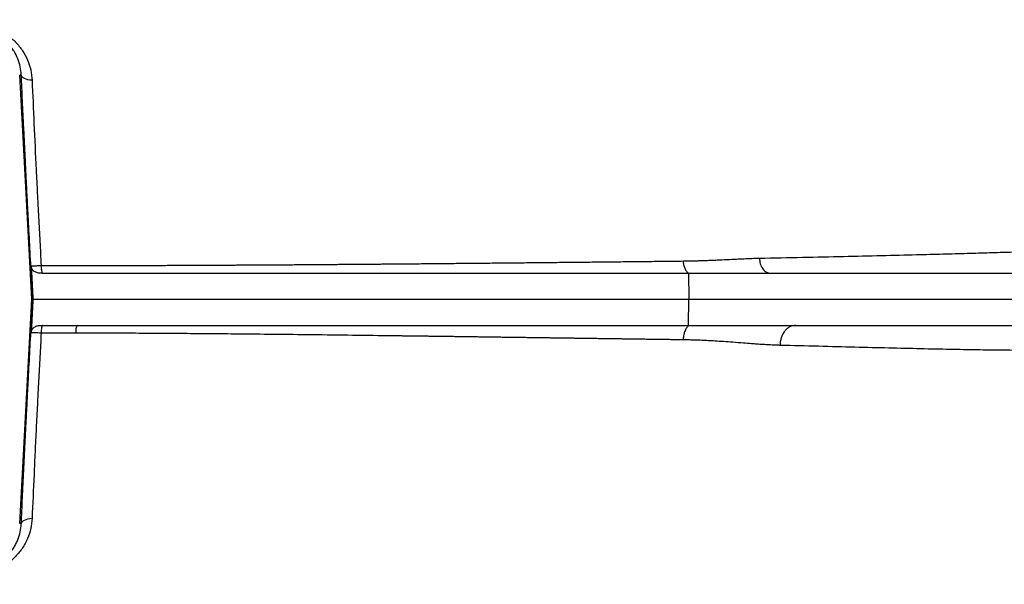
# Model space of a CAD drawing. Header units: millimetres. Extents: x 762 to 3564, y 267 to 3578.
# Tile 5 of 22: x 1467 to 1844, y 558 to 774. Entities that reach past the tile are written whole.
import ezdxf

# ---------------------------------------------------------------- set-up
doc = ezdxf.new("R2010")
doc.units = ezdxf.units.MM

msp = doc.modelspace()

# ---------------------------------------------------------------- linework, layer by layer
at = {"color": 7, "linetype": 'Continuous', "lineweight": 25}
for p, q in [((1467.79, 753.33), (1467.19, 753.29)), ((1471.81, 667.47), (1467.19, 753.29)), ((1475.93, 677.57), (1476.04, 677.47)), ((1723.35, 677.47), (1723.46, 667.47)), ((1754.04, 677.66), (1754.8, 677.47)), ((1754.8, 677.47), (2317.14, 677.47)), ((1467.19, 581.65), (1471.81, 667.47)), ((1472.15, 667.47), (1471.81, 667.47)), ((1723.35, 657.47), (1723.46, 667.47)), ((1723.46, 667.47), (2392.87, 667.47)), ((1764.26, 657.47), (2317.16, 657.47)), ((1467.79, 581.61), (1467.19, 581.65))]:
    msp.add_line(p, q, dxfattribs=at)
at = {"color": 7, "linetype": 'Continuous', "lineweight": 25, "flags": 128}
for points in [[(1471.93, 751.26), (1471.11, 751.33), (1470.34, 751.47), (1469.64, 751.67), (1469.03, 751.92), (1468.52, 752.22), (1468.14, 752.57), (1467.9, 752.94), (1467.79, 753.33)], [(1467.79, 581.61), (1467.9, 582), (1468.15, 582.38), (1468.53, 582.72), (1469.03, 583.02), (1469.64, 583.28), (1470.34, 583.47), (1471.12, 583.61), (1471.94, 583.68)]]:
    msp.add_lwpolyline(points, dxfattribs=at)
at = {"color": 7, "linetype": 'Continuous', "lineweight": 25}
for points, knots in [([(1880.43, 686.97), (1880.36, 688.5), (1880.17, 692.79), (1879.7, 699.62), (1879.07, 707.2), (1878.37, 714.1), (1877.64, 720.35), (1876.86, 726.37), (1876.03, 732.1), (1875.19, 737.4), (1874.42, 741.86), (1873.66, 746.07), (1872.88, 750.12), (1872.09, 754.1), (1871.2, 757.59), (1870.25, 760.75), (1869.25, 763.63), (1867.94, 767.02), (1866.29, 770.73), (1864.3, 774.55), (1862.51, 777.6), (1860.73, 780.36), (1858.73, 783.23), (1856.27, 786.36), (1853.8, 789.19), (1851.79, 791.28), (1850.22, 792.8), (1848.95, 793.95), (1847.94, 794.78), (1846.86, 795.62), (1845.32, 796.81), (1843.53, 798.14), (1841.96, 799.28), (1840.31, 800.43), (1838.52, 801.65), (1837.26, 802.42), (1836.84, 802.68)], [0, 0, 0, 0, 0.032172, 0.089753, 0.143065, 0.191228, 0.234869, 0.274846, 0.318256, 0.356021, 0.3871, 0.413218, 0.446298, 0.474269, 0.499743, 0.523253, 0.545054, 0.565327, 0.601844, 0.633502, 0.660491, 0.679831, 0.70557, 0.735854, 0.764767, 0.793672, 0.81643, 0.84079, 0.86724, 0.893098, 0.921924, 0.945659, 0.956405, 0.966908, 0.988822, 1, 1, 1, 1]), ([(1449.87, 772.87), (1451.38, 772.8), (1452.87, 772.58), (1454.7, 772.15), (1455.06, 772.05), (1455.79, 771.84), (1456.15, 771.72), (1457.22, 771.35), (1457.91, 771.08), (1459.26, 770.47), (1459.92, 770.13), (1461.19, 769.4), (1461.81, 769.01), (1463.58, 767.75), (1464.66, 766.83), (1466.13, 765.32), (1466.59, 764.79), (1467.46, 763.71), (1467.87, 763.16), (1469, 761.46), (1469.64, 760.27), (1470.7, 757.78), (1471.11, 756.51), (1471.7, 753.92), (1471.88, 752.6), (1471.93, 751.26)], [0, 0, 0, 0, 0.125, 0.125, 0.15625, 0.15625, 0.1875, 0.1875, 0.25, 0.25, 0.3125, 0.3125, 0.375, 0.375, 0.5, 0.5, 0.5625, 0.5625, 0.625, 0.625, 0.75, 0.75, 0.875, 0.875, 1, 1, 1, 1]), ([(1467.79, 753.33), (1467.75, 754.39), (1467.61, 755.43), (1467.17, 757.48), (1466.86, 758.49), (1466.07, 760.48), (1465.58, 761.44), (1464.73, 762.82), (1464.42, 763.27), (1463.76, 764.15), (1463.4, 764.58), (1462.27, 765.84), (1461.44, 766.62), (1460.03, 767.69), (1459.54, 768.03), (1458.52, 768.66), (1457.99, 768.96), (1456.89, 769.5), (1456.32, 769.74), (1455.44, 770.07), (1455.14, 770.18), (1454.53, 770.37), (1454.23, 770.46), (1452.7, 770.85), (1451.45, 771.05), (1450.18, 771.11)], [0, 0, 0, 0, 0.125, 0.125, 0.25, 0.25, 0.375, 0.375, 0.4375, 0.4375, 0.5, 0.5, 0.625, 0.625, 0.6875, 0.6875, 0.75, 0.75, 0.8125, 0.8125, 0.84375, 0.84375, 0.875, 0.875, 1, 1, 1, 1]), ([(1472.15, 667.47), (1471.95, 671.17), (1471.75, 674.87), (1471.36, 682.26), (1471.16, 685.95), (1470.77, 693.34), (1470.57, 697.03), (1470.33, 701.64), (1470.28, 702.56), (1470.18, 704.41), (1470.13, 705.33), (1469.99, 708.09), (1469.89, 709.93), (1469.42, 719.06), (1469.07, 726.18), (1468.57, 736.57), (1468.4, 739.99), (1468.09, 746.73), (1467.94, 750.05), (1467.79, 753.33)], [0, 0, 0, 0, 0.125, 0.125, 0.25, 0.25, 0.375, 0.375, 0.40625, 0.40625, 0.4375, 0.4375, 0.5, 0.5, 0.75, 0.75, 0.875, 0.875, 1, 1, 1, 1]), ([(1471.93, 751.26), (1472.16, 745.83), (1472.4, 740.26), (1472.92, 728.85), (1473.2, 723.01), (1473.64, 714.05), (1473.79, 711.03), (1473.98, 707.21), (1474.02, 706.45), (1474.1, 704.92), (1474.14, 704.15), (1474.26, 701.86), (1474.34, 700.32), (1474.59, 695.73), (1474.75, 692.66), (1475.07, 686.52), (1475.24, 683.45), (1475.4, 680.38)], [0, 0, 0, 0, 0.25, 0.25, 0.5, 0.5, 0.625, 0.625, 0.65625, 0.65625, 0.6875, 0.6875, 0.75, 0.75, 0.875, 0.875, 1, 1, 1, 1]), ([(1721.29, 682.14), (1721.76, 682.14), (1722.72, 682.16), (1724.18, 682.18), (1725.71, 682.22), (1727.31, 682.27), (1728.96, 682.32), (1730.67, 682.38), (1732.44, 682.45), (1734.28, 682.53), (1736.79, 682.64), (1739.49, 682.77), (1741.89, 682.89), (1743.9, 682.99), (1745.91, 683.07), (1748.28, 683.16), (1749.76, 683.19), (1750.46, 683.21)], [0, 0, 0, 0, 0.046411, 0.095086, 0.146026, 0.199231, 0.254701, 0.312436, 0.372436, 0.434702, 0.499234, 0.63027, 0.713662, 0.749418, 0.841419, 0.924945, 1, 1, 1, 1]), ([(1471.57, 680.3), (1471.67, 680.3), (1471.84, 680.3), (1472.18, 680.3), (1472.31, 680.31), (1472.6, 680.31), (1472.76, 680.31), (1473.09, 680.32), (1473.27, 680.33), (1473.66, 680.34), (1473.86, 680.34), (1474.49, 680.36), (1474.93, 680.37), (1475.4, 680.38)], [0, 0, 0, 0, 0.25, 0.25, 0.375, 0.375, 0.5, 0.5, 0.625, 0.625, 0.75, 0.75, 1, 1, 1, 1]), ([(1471.57, 680.3), (1471.63, 679.36), (1471.68, 678.41), (1471.73, 677.47), (1471.82, 675.8), (1471.91, 674.14), (1472, 672.47), (1472.09, 670.8), (1472.17, 669.14), (1472.25, 667.47)], [-0.00283607, -0.00283607, -0.00283607, -0.00283607, 0, 0, 0, 0.005007, 0.005007, 0.005007, 0.01001403, 0.01001403, 0.01001403, 0.01001403]), ([(1475.82, 677.47), (1475.34, 677.47), (1474.87, 677.47), (1474.17, 677.56), (1473.93, 677.61), (1473.48, 677.75), (1473.26, 677.84), (1472.85, 678.08), (1472.65, 678.22), (1472.39, 678.46), (1472.31, 678.55), (1472.15, 678.74), (1472.08, 678.83), (1471.89, 679.14), (1471.78, 679.35), (1471.63, 679.82), (1471.59, 680.06), (1471.57, 680.3)], [0, 0, 0, 0, 0.25, 0.25, 0.375, 0.375, 0.5, 0.5, 0.625, 0.625, 0.6875, 0.6875, 0.75, 0.75, 0.875, 0.875, 1, 1, 1, 1]), ([(1475.4, 680.38), (1476.1, 680.38), (1477.5, 680.38), (1479.6, 680.38), (1481.71, 680.38), (1483.83, 680.39), (1485.95, 680.39), (1488.08, 680.39), (1490.22, 680.39), (1492.36, 680.39), (1494.51, 680.4), (1496.67, 680.4), (1498.83, 680.41), (1501, 680.41), (1503.18, 680.41), (1505.36, 680.42), (1507.55, 680.42), (1509.74, 680.43), (1511.95, 680.44), (1514.15, 680.44), (1516.37, 680.45), (1518.59, 680.46), (1520.82, 680.46), (1523.05, 680.47), (1525.29, 680.48), (1527.53, 680.49), (1529.78, 680.5), (1532.03, 680.51), (1534.29, 680.52), (1536.56, 680.53), (1538.83, 680.54), (1541.11, 680.55), (1543.39, 680.56), (1545.67, 680.57), (1547.96, 680.59), (1550.26, 680.6), (1552.56, 680.61), (1554.87, 680.62), (1557.17, 680.64), (1559.49, 680.65), (1561.81, 680.67), (1564.13, 680.68), (1566.46, 680.69), (1568.79, 680.71), (1571.12, 680.72), (1573.46, 680.74), (1575.8, 680.76), (1578.15, 680.77), (1580.49, 680.79), (1582.85, 680.81), (1585.2, 680.82), (1587.56, 680.84), (1589.92, 680.86), (1592.28, 680.88), (1594.65, 680.89), (1597.02, 680.91), (1599.39, 680.93), (1601.76, 680.95), (1604.14, 680.97), (1606.73, 680.99), (1609.55, 681.01), (1612.59, 681.04), (1615.65, 681.07), (1618.73, 681.09), (1621.83, 681.12), (1624.95, 681.15), (1628.09, 681.18), (1631.25, 681.21), (1634.42, 681.24), (1637.62, 681.27), (1640.83, 681.3), (1644.05, 681.33), (1647.3, 681.36), (1650.55, 681.39), (1653.83, 681.42), (1657.11, 681.46), (1660.41, 681.49), (1663.72, 681.52), (1667.05, 681.56), (1670.39, 681.59), (1673.73, 681.62), (1677.09, 681.66), (1680.46, 681.69), (1683.83, 681.73), (1687.21, 681.76), (1690.6, 681.8), (1694, 681.84), (1697.4, 681.87), (1700.81, 681.91), (1704.22, 681.95), (1707.63, 681.98), (1711.05, 682.02), (1714.46, 682.06), (1717.88, 682.1), (1720.15, 682.12), (1721.29, 682.14)], [0, 0, 0, 0, 0.007663, 0.015358, 0.023087, 0.030849, 0.038643, 0.046471, 0.054332, 0.062226, 0.070154, 0.078114, 0.086108, 0.094134, 0.102194, 0.110287, 0.118414, 0.126574, 0.134767, 0.142993, 0.151252, 0.159545, 0.167872, 0.176232, 0.184625, 0.193052, 0.201512, 0.210006, 0.218533, 0.227094, 0.235688, 0.244316, 0.252977, 0.261671, 0.270399, 0.27916, 0.287955, 0.296782, 0.305643, 0.314538, 0.323465, 0.332425, 0.341419, 0.350445, 0.359504, 0.368597, 0.377722, 0.38688, 0.396071, 0.405295, 0.414551, 0.42384, 0.433162, 0.442517, 0.451905, 0.461325, 0.470779, 0.480265, 0.489784, 0.499335, 0.511494, 0.523779, 0.536191, 0.548729, 0.561394, 0.574185, 0.587103, 0.600148, 0.613319, 0.626617, 0.64004, 0.653591, 0.667268, 0.681071, 0.695, 0.709055, 0.723237, 0.737544, 0.751978, 0.766537, 0.781222, 0.796034, 0.81097, 0.826033, 0.841221, 0.856535, 0.871974, 0.887539, 0.903229, 0.919044, 0.934985, 0.951051, 0.967242, 0.983559, 1, 1, 1, 1]), ([(1721.29, 682.14), (1721.3, 681.67), (1721.35, 681.19), (1721.55, 680.25), (1721.69, 679.79), (1722.06, 678.95), (1722.29, 678.57), (1722.79, 677.93), (1723.06, 677.67), (1723.35, 677.47)], [0, 0, 0, 0, 0.25, 0.25, 0.5, 0.5, 0.75, 0.75, 1, 1, 1, 1]), ([(1476.04, 677.47), (1522.31, 677.47), (1566.25, 677.47), (1618.32, 677.47), (1628.59, 677.47), (1643.78, 677.47), (1648.8, 677.47), (1658.7, 677.47), (1663.59, 677.47), (1687.72, 677.47), (1706.03, 677.47), (1723.35, 677.47)], [0, 0, 0, 0, 0.5, 0.5, 0.625, 0.625, 0.6875, 0.6875, 0.75, 0.75, 1, 1, 1, 1]), ([(1467.79, 581.61), (1467.94, 584.89), (1468.09, 588.21), (1468.4, 594.96), (1468.57, 598.38), (1468.9, 605.33), (1469.08, 608.86), (1469.34, 614.22), (1469.43, 616.02), (1469.62, 619.65), (1469.71, 621.48), (1469.9, 625.14), (1470, 626.98), (1470.14, 629.73), (1470.19, 630.65), (1470.28, 632.49), (1470.33, 633.4), (1470.58, 638), (1470.77, 641.68), (1471.16, 649.04), (1471.36, 652.72), (1471.75, 660.09), (1471.95, 663.78), (1472.15, 667.47)], [0, 0, 0, 0, 0.125, 0.125, 0.25, 0.25, 0.375, 0.375, 0.4375, 0.4375, 0.5, 0.5, 0.5625, 0.5625, 0.59375, 0.59375, 0.625, 0.625, 0.75, 0.75, 0.875, 0.875, 1, 1, 1, 1]), ([(1472.25, 667.47), (1472.17, 665.8), (1472.09, 664.14), (1472, 662.47), (1471.91, 660.8), (1471.82, 659.14), (1471.73, 657.47), (1471.68, 656.53), (1471.63, 655.58), (1471.57, 654.64)], [0, 0, 0, 0, 0.00500701, 0.00500701, 0.00500701, 0.01001404, 0.01001404, 0.01001404, 0.01284997, 0.01284997, 0.01284997, 0.01284997]), ([(1472.25, 667.47), (1501.12, 667.47), (1529.51, 667.47), (1618.21, 667.47), (1674.96, 667.47), (1723.46, 667.47)], [0.82638077, 0.82638077, 0.82638077, 0.82638077, 0.85193206, 0.85193206, 0.90872632, 0.90872632, 0.90872632, 0.90872632]), ([(1471.57, 654.64), (1471.59, 654.88), (1471.63, 655.12), (1471.78, 655.58), (1471.88, 655.8), (1472.14, 656.2), (1472.3, 656.39), (1472.65, 656.72), (1472.84, 656.86), (1473.26, 657.09), (1473.48, 657.19), (1473.93, 657.33), (1474.16, 657.38), (1474.86, 657.47), (1475.33, 657.47), (1475.81, 657.47)], [0, 0, 0, 0, 0.125, 0.125, 0.25, 0.25, 0.375, 0.375, 0.5, 0.5, 0.625, 0.625, 0.75, 0.75, 1, 1, 1, 1]), ([(1476.04, 657.47), (1475.96, 657.47), (1475.88, 657.41), (1475.73, 657.13), (1475.66, 656.9), (1475.53, 656.34), (1475.49, 656), (1475.42, 655.28), (1475.41, 654.91), (1475.4, 654.56)], [0, 0, 0, 0, 0.25, 0.25, 0.5, 0.5, 0.75, 0.75, 1, 1, 1, 1]), ([(1489.32, 657.47), (1489.24, 657.47), (1489.15, 657.41), (1488.98, 657.12), (1488.9, 656.9), (1488.76, 656.33), (1488.7, 655.99), (1488.63, 655.27), (1488.61, 654.89), (1488.61, 654.54)], [0, 0, 0, 0, 0.25, 0.25, 0.5, 0.5, 0.75, 0.75, 1, 1, 1, 1]), ([(1489.32, 657.47), (1512.29, 657.47), (1534.91, 657.47), (1618.13, 657.47), (1674.86, 657.47), (1723.35, 657.47)], [0.83144573, 0.83144573, 0.83144573, 0.83144573, 0.85193206, 0.85193206, 0.90872632, 0.90872632, 0.90872632, 0.90872632]), ([(1723.35, 657.47), (1723.05, 657.18), (1722.77, 656.83), (1722.27, 656.03), (1722.04, 655.58), (1721.67, 654.6), (1721.53, 654.08), (1721.33, 653.03), (1721.28, 652.49), (1721.27, 651.96)], [0, 0, 0, 0, 0.25, 0.25, 0.5, 0.5, 0.75, 0.75, 1, 1, 1, 1]), ([(1764.26, 657.47), (1763.92, 657.47), (1763.57, 657.43), (1762.85, 657.26), (1762.49, 657.12), (1761.78, 656.76), (1761.43, 656.52), (1760.77, 655.96), (1760.46, 655.63), (1759.89, 654.89), (1759.63, 654.49), (1759.18, 653.62), (1759, 653.16), (1758.69, 652.22), (1758.58, 651.74), (1758.42, 650.79), (1758.38, 650.32), (1758.36, 649.86)], [0, 0, 0, 0, 0.125, 0.125, 0.25, 0.25, 0.375, 0.375, 0.5, 0.5, 0.625, 0.625, 0.75, 0.75, 0.875, 0.875, 1, 1, 1, 1]), ([(1475.4, 654.56), (1474.93, 654.57), (1474.49, 654.58), (1473.86, 654.6), (1473.66, 654.61), (1473.27, 654.61), (1473.09, 654.62), (1472.76, 654.63), (1472.6, 654.63), (1472.31, 654.63), (1472.18, 654.64), (1471.84, 654.64), (1471.67, 654.64), (1471.57, 654.64)], [0, 0, 0, 0, 0.25, 0.25, 0.375, 0.375, 0.5, 0.5, 0.625, 0.625, 0.75, 0.75, 1, 1, 1, 1]), ([(1475.4, 654.56), (1475.24, 651.51), (1475.08, 648.46), (1474.75, 642.37), (1474.59, 639.32), (1474.35, 634.76), (1474.27, 633.24), (1474.15, 630.96), (1474.11, 630.2), (1474.03, 628.68), (1473.99, 627.92), (1473.8, 624.13), (1473.65, 621.1), (1473.43, 616.59), (1473.36, 615.1), (1473.21, 612.11), (1473.14, 610.63), (1472.93, 606.19), (1472.8, 603.28), (1472.4, 594.67), (1472.16, 589.09), (1471.94, 583.68)], [0, 0, 0, 0, 0.125, 0.125, 0.25, 0.25, 0.3125, 0.3125, 0.34375, 0.34375, 0.375, 0.375, 0.5, 0.5, 0.5625, 0.5625, 0.625, 0.625, 0.75, 0.75, 1, 1, 1, 1]), ([(1488.61, 654.54), (1487.87, 654.55), (1486.39, 654.55), (1484.18, 654.55), (1481.97, 654.55), (1479.77, 654.56), (1477.59, 654.56), (1476.13, 654.56), (1475.4, 654.56)], [0, 0, 0, 0, 0.168845, 0.336818, 0.50392, 0.67015, 0.83551, 1, 1, 1, 1]), ([(1721.27, 651.96), (1720.69, 651.97), (1719.55, 651.98), (1717.83, 652.01), (1716.11, 652.03), (1714.39, 652.05), (1712.67, 652.08), (1710.95, 652.1), (1709.23, 652.13), (1707.51, 652.15), (1705.79, 652.17), (1704.08, 652.2), (1702.36, 652.22), (1700.65, 652.25), (1698.94, 652.27), (1697.22, 652.29), (1695.51, 652.32), (1693.81, 652.34), (1692.1, 652.36), (1690.39, 652.39), (1688.69, 652.41), (1686.99, 652.44), (1685.29, 652.46), (1683.59, 652.48), (1681.9, 652.51), (1680.21, 652.53), (1678.52, 652.55), (1676.83, 652.58), (1675.15, 652.6), (1673.47, 652.62), (1671.79, 652.65), (1670.11, 652.67), (1668.44, 652.69), (1666.77, 652.72), (1665.11, 652.74), (1663.44, 652.76), (1661.78, 652.79), (1660.13, 652.81), (1658.48, 652.83), (1656.83, 652.85), (1655.18, 652.88), (1653.54, 652.9), (1651.91, 652.92), (1650.27, 652.95), (1648.64, 652.97), (1647.02, 652.99), (1645.4, 653.01), (1643.78, 653.03), (1642.17, 653.06), (1640.56, 653.08), (1638.96, 653.1), (1637.36, 653.12), (1635.77, 653.14), (1634.18, 653.17), (1632.6, 653.19), (1631.02, 653.21), (1629.44, 653.23), (1627.87, 653.25), (1626.31, 653.27), (1624.75, 653.29), (1623.2, 653.31), (1621.65, 653.33), (1620.1, 653.35), (1618.57, 653.37), (1617.03, 653.39), (1615.51, 653.41), (1613.98, 653.43), (1607.7, 653.52), (1596.82, 653.66), (1581.41, 653.84), (1566.59, 654.01), (1555.1, 654.13), (1546.82, 654.2), (1541.58, 654.25), (1536.41, 654.29), (1531.3, 654.33), (1526.26, 654.37), (1521.3, 654.4), (1516.41, 654.43), (1511.59, 654.46), (1506.84, 654.48), (1502.18, 654.5), (1497.59, 654.52), (1493.08, 654.53), (1490.09, 654.54), (1488.61, 654.54)], [0, 0, 0, 0, 0.008719, 0.017403, 0.026053, 0.034668, 0.043249, 0.051795, 0.060306, 0.068783, 0.077225, 0.085632, 0.094005, 0.102343, 0.110646, 0.118915, 0.127149, 0.135348, 0.143513, 0.151643, 0.159738, 0.167798, 0.175824, 0.183815, 0.191771, 0.199692, 0.207579, 0.215431, 0.223248, 0.23103, 0.238777, 0.24649, 0.254168, 0.261811, 0.269419, 0.276992, 0.284531, 0.292035, 0.299503, 0.306937, 0.314336, 0.3217, 0.329029, 0.336324, 0.343583, 0.350807, 0.357997, 0.365151, 0.372271, 0.379356, 0.386405, 0.39342, 0.4004, 0.407344, 0.414254, 0.421129, 0.427969, 0.434774, 0.441543, 0.448278, 0.454978, 0.461643, 0.468272, 0.474867, 0.481427, 0.487951, 0.494441, 0.500896, 0.568162, 0.632124, 0.692779, 0.75012, 0.771414, 0.792362, 0.812965, 0.833222, 0.853133, 0.872698, 0.891918, 0.910792, 0.929322, 0.947508, 0.965349, 0.982846, 1, 1, 1, 1]), ([(1758.36, 649.86), (1758.04, 649.87), (1757.38, 649.89), (1756.36, 649.93), (1755.3, 649.98), (1754.21, 650.03), (1753.07, 650.09), (1751.89, 650.16), (1750.67, 650.24), (1749.19, 650.34), (1747.11, 650.49), (1744.06, 650.72), (1740.47, 651), (1736.84, 651.26), (1733.71, 651.47), (1730.95, 651.64), (1728.43, 651.76), (1726.01, 651.85), (1723.63, 651.92), (1722.05, 651.95), (1721.27, 651.96)], [0, 0, 0, 0, 0.027661, 0.056377, 0.086147, 0.116973, 0.148855, 0.181793, 0.215788, 0.25084, 0.304755, 0.38819, 0.50115, 0.597298, 0.680535, 0.750862, 0.815373, 0.878398, 0.939939, 1, 1, 1, 1]), ([(1477.4, 518.89), (1478.74, 518.91), (1485.43, 519.01), (1497.56, 519.17), (1511.8, 519.36), (1524.25, 519.52), (1534.82, 519.66), (1545.17, 519.79), (1554.94, 519.91), (1563.78, 520.02), (1571.66, 520.12), (1578.58, 520.2), (1584.57, 520.27), (1589.64, 520.33), (1593.59, 520.38), (1596.57, 520.41), (1598.85, 520.44), (1601.12, 520.47), (1603.72, 520.5), (1607.38, 520.54), (1612.27, 520.6), (1618.53, 520.67), (1625.74, 520.75), (1633.85, 520.83), (1642.08, 520.92), (1650.29, 521.01), (1658.13, 521.08), (1665.93, 521.16), (1673.46, 521.23), (1682.7, 521.32), (1693.35, 521.41), (1705.05, 521.51), (1715.7, 521.59), (1725.35, 521.66), (1734.05, 521.71), (1743.67, 521.78), (1754.09, 521.84), (1765.02, 521.9), (1774.81, 521.96), (1782.08, 522), (1787.35, 522.04), (1791.08, 522.06), (1794.62, 522.09), (1798.14, 522.12), (1801.62, 522.16), (1804.66, 522.2), (1806.96, 522.24), (1808.9, 522.28), (1810.56, 522.32), (1811.87, 522.37), (1812.81, 522.41), (1813.77, 522.46), (1814.71, 522.52), (1815.62, 522.59), (1817.06, 522.72), (1818.65, 522.91), (1820.57, 523.2), (1823.1, 523.67), (1826.27, 524.42), (1829.79, 525.49), (1833.77, 526.97), (1837.92, 528.88), (1842.1, 531.25), (1845.65, 533.63), (1848.57, 535.9), (1850.81, 537.83), (1852.24, 539.16), (1853.12, 540.02), (1853.56, 540.45), (1854.28, 541.18), (1855.3, 542.26), (1856.64, 543.78), (1858.22, 545.72), (1859.88, 547.96), (1861.58, 550.5), (1863.29, 553.35), (1865.08, 556.78), (1866.92, 560.93), (1868.28, 564.84), (1869.25, 568.31), (1869.92, 571.2), (1870.57, 574.04), (1871.18, 576.85), (1871.78, 579.62), (1872.45, 582.9), (1873.23, 586.83), (1874.33, 592.78), (1875.68, 600.7), (1877.1, 610.38), (1878.33, 620.39), (1879.34, 630.65), (1880.05, 639.85), (1880.31, 645.64), (1880.41, 647.92)], [0, 0, 0, 0, 0.00594, 0.02975, 0.054408, 0.070344, 0.086618, 0.103093, 0.118481, 0.132452, 0.145003, 0.15613, 0.165832, 0.174105, 0.180947, 0.185317, 0.188802, 0.1923, 0.196625, 0.201778, 0.210697, 0.221353, 0.233749, 0.24789, 0.26378, 0.277498, 0.292202, 0.306841, 0.321132, 0.335074, 0.360523, 0.384719, 0.407655, 0.429324, 0.449719, 0.468841, 0.500108, 0.53146, 0.562933, 0.594319, 0.610665, 0.626955, 0.643615, 0.661759, 0.681483, 0.702697, 0.716913, 0.73056, 0.743224, 0.74886, 0.754287, 0.759506, 0.764521, 0.769196, 0.772236, 0.775218, 0.778314, 0.781682, 0.786809, 0.792443, 0.797823, 0.805422, 0.8125, 0.819075, 0.824634, 0.828944, 0.832021, 0.833154, 0.834563, 0.836064, 0.838443, 0.841387, 0.84501, 0.849412, 0.853579, 0.858405, 0.864011, 0.870581, 0.878436, 0.882226, 0.88646, 0.891485, 0.895028, 0.899118, 0.903937, 0.909697, 0.91671, 0.930458, 0.944861, 0.959593, 0.974636, 0.990008, 1, 1, 1, 1]), ([(1471.94, 583.68), (1471.88, 582.34), (1471.71, 581.02), (1471.12, 578.43), (1470.71, 577.17), (1469.91, 575.3), (1469.62, 574.69), (1468.97, 573.49), (1468.62, 572.9), (1467.48, 571.2), (1466.63, 570.13), (1465.18, 568.64), (1464.66, 568.15), (1463.58, 567.23), (1463.01, 566.78), (1461.24, 565.52), (1459.97, 564.79), (1457.93, 563.87), (1457.23, 563.59), (1455.81, 563.1), (1455.09, 562.89), (1453.63, 562.53), (1452.89, 562.39), (1451.39, 562.18), (1450.63, 562.11), (1449.87, 562.07)], [0, 0, 0, 0, 0.125, 0.125, 0.25, 0.25, 0.3125, 0.3125, 0.375, 0.375, 0.5, 0.5, 0.5625, 0.5625, 0.625, 0.625, 0.75, 0.75, 0.8125, 0.8125, 0.875, 0.875, 0.9375, 0.9375, 1, 1, 1, 1]), ([(1450.18, 563.83), (1450.82, 563.86), (1451.46, 563.93), (1452.72, 564.12), (1453.34, 564.25), (1454.56, 564.57), (1455.17, 564.76), (1456.05, 565.09), (1456.35, 565.21), (1456.93, 565.46), (1457.21, 565.59), (1458.59, 566.28), (1459.6, 566.92), (1460.77, 567.81), (1461, 568), (1461.45, 568.38), (1461.66, 568.57), (1462.29, 569.15), (1462.69, 569.56), (1463.8, 570.8), (1464.46, 571.68), (1465.31, 573.06), (1465.58, 573.54), (1466.06, 574.5), (1466.28, 574.99), (1466.87, 576.46), (1467.18, 577.46), (1467.61, 579.51), (1467.75, 580.55), (1467.79, 581.61)], [0, 0, 0, 0, 0.0625, 0.0625, 0.125, 0.125, 0.1875, 0.1875, 0.21875, 0.21875, 0.25, 0.25, 0.375, 0.375, 0.40625, 0.40625, 0.4375, 0.4375, 0.5, 0.5, 0.625, 0.625, 0.6875, 0.6875, 0.75, 0.75, 0.875, 0.875, 1, 1, 1, 1])]:
    msp.add_open_spline(points, degree=3, knots=knots, dxfattribs=at)
at = {"color": 1, "linetype": 'Continuous', "lineweight": 25}
for points, knots in [([(1750.46, 683.21), (1756.05, 683.32), (1767.21, 683.55), (1782.76, 683.89), (1797.35, 684.24), (1809.96, 684.55), (1820.83, 684.83), (1830.17, 685.09), (1838.79, 685.34), (1846.67, 685.57), (1854.32, 685.81), (1861.45, 686.06), (1867.77, 686.3), (1872.66, 686.51), (1876.58, 686.68), (1879.14, 686.83), (1880.41, 686.92), (1880.31, 686.95), (1880.28, 686.96)], [0, 0, 0, 0, 0.0694119, 0.1386953, 0.2076081, 0.2763342, 0.3313015, 0.3863565, 0.441599, 0.4971269, 0.5526621, 0.6216268, 0.6903033, 0.7589041, 0.8276115, 0.8965933, 0.9660166, 1, 1, 1, 1]), ([(1750.46, 683.21), (1750.54, 682.48), (1750.7, 680.96), (1751.72, 679.05), (1752.92, 677.87), (1753.77, 677.71), (1754.04, 677.66)], [0, 0, 0, 0, 0.272416, 0.566174, 0.859933, 1, 1, 1, 1]), ([(1475.4, 680.38), (1475.41, 680.12), (1475.41, 679.85), (1475.45, 679.3), (1475.48, 679.03), (1475.55, 678.53), (1475.59, 678.31), (1475.69, 677.93), (1475.75, 677.78), (1475.81, 677.67)], [0, 0, 0, 0, 0.25, 0.25, 0.5, 0.5, 0.75, 0.75, 1, 1, 1, 1]), ([(1880.13, 647.93), (1879.93, 647.92), (1879.48, 647.92), (1877.5, 647.92), (1874.35, 647.92), (1870.34, 647.92), (1865.26, 647.92), (1859.06, 647.93), (1851.74, 647.92), (1843.35, 647.97), (1833.94, 648.1), (1823.58, 648.28), (1812.32, 648.51), (1800.17, 648.8), (1787.12, 649.12), (1773.25, 649.48), (1763.33, 649.73), (1758.36, 649.86)], [0, 0, 0, 0, 0.051738, 0.119615, 0.187178, 0.2546, 0.321987, 0.389518, 0.457368, 0.525625, 0.593609, 0.661268, 0.728764, 0.79625, 0.863872, 0.93177, 1, 1, 1, 1])]:
    msp.add_open_spline(points, degree=3, knots=knots, dxfattribs=at)
at = {"color": 7, "linetype": 'Continuous', "lineweight": 25}
for points in [[(1475.82, 677.47), (1475.89, 677.47), (1475.96, 677.47), (1476.04, 677.47)], [(1723.35, 677.47), (1733.56, 677.47), (1744.09, 677.47), (1754.8, 677.47)], [(1472.25, 667.47), (1472.19, 667.47), (1472.16, 667.47), (1472.15, 667.47)], [(1475.81, 657.47), (1478.71, 657.47), (1481.6, 657.47), (1484.49, 657.47)], [(1484.49, 657.47), (1486.1, 657.47), (1487.71, 657.47), (1489.32, 657.47)], [(1723.35, 657.47), (1736.54, 657.47), (1750.19, 657.47), (1764.26, 657.47)]]:
    msp.add_open_spline(points, degree=3, dxfattribs=at)

doc.saveas('drawing.dxf')
